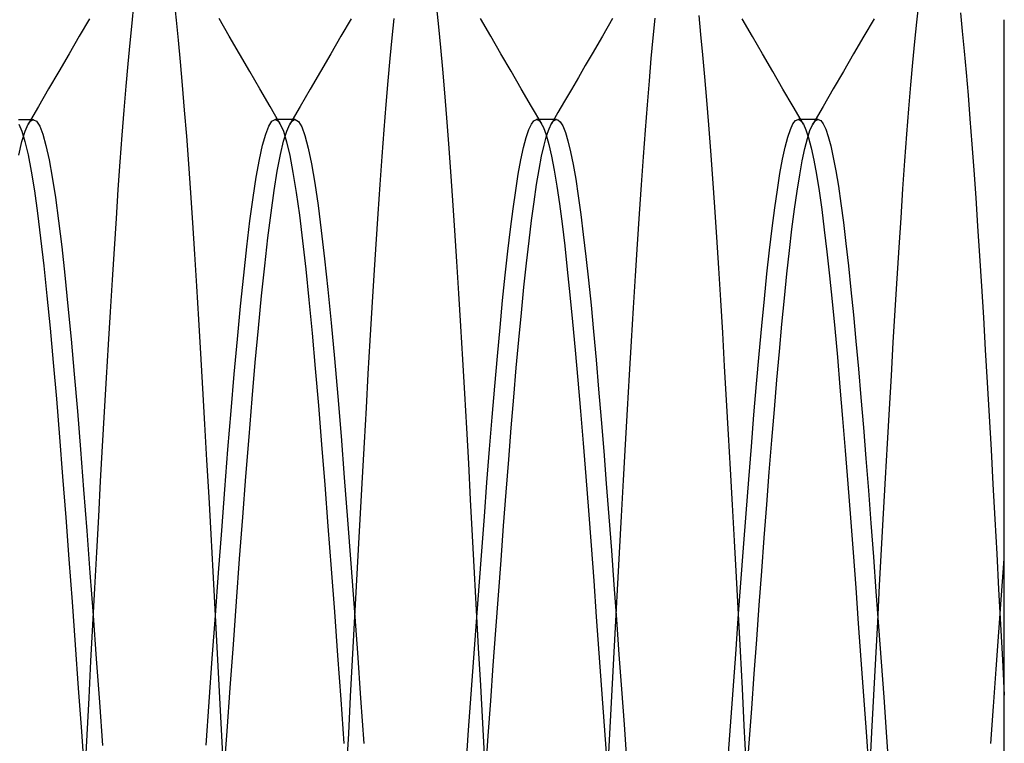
# Model space of a CAD drawing. Header units: millimetres. Extents: x -1 to 50, y 0 to 191.
# Tile 91 of 146: x 4.92 to 6.8, y 148.16 to 149.54. Entities that reach past the tile are written whole.
import ezdxf

# ---------------------------------------------------------------- set-up
doc = ezdxf.new("R2010")
doc.units = ezdxf.units.MM
doc.layers.add('MAIN-2', color=7, linetype='Continuous')

msp = doc.modelspace()

# ---------------------------------------------------------------- linework, layer by layer
at = {"layer": 'MAIN-2'}
for p, q in [((5.1355, 149.5685), (5.1318, 149.5338)), ((5.2175, 149.5399), (5.2136, 149.5754)), ((6.6358, 149.5707), (6.632, 149.5362)), ((5.7191, 149.5268), (5.7153, 149.563)), ((6.2201, 149.5126), (6.2165, 149.5489)), ((6.7161, 149.5538), (6.7197, 149.5185)), ((5.0511, 149.5425), (5.0316, 149.5089)), ((5.1318, 149.5338), (5.128, 149.4964)), ((5.2214, 149.5014), (5.2175, 149.5399)), ((5.3184, 149.509), (5.2989, 149.5426)), ((5.5512, 149.5424), (5.5317, 149.5089)), ((5.6327, 149.5432), (5.629, 149.5062)), ((5.8182, 149.509), (5.7987, 149.5426)), ((6.0511, 149.5426), (6.0317, 149.509)), ((6.1289, 149.5062), (6.1327, 149.5434)), ((6.3184, 149.5087), (6.2989, 149.5423)), ((6.551, 149.5424), (6.5315, 149.5089)), ((6.632, 149.5362), (6.6283, 149.499)), ((6.8, 149.5343), (6.8, 149.5403)), ((6.8, 149.5208), (6.8, 149.5343)), ((5.0316, 149.5089), (5.0121, 149.4754)), ((5.3379, 149.4755), (5.3184, 149.509)), ((5.5317, 149.5089), (5.5123, 149.4753)), ((5.7228, 149.4877), (5.7191, 149.5268)), ((5.8377, 149.4755), (5.8182, 149.509)), ((6.0317, 149.509), (6.0122, 149.4755)), ((6.2238, 149.4736), (6.2201, 149.5126)), ((6.5315, 149.5089), (6.512, 149.4753)), ((6.7197, 149.5185), (6.7234, 149.4804)), ((6.8, 149.4998), (6.8, 149.5208)), ((5.128, 149.4964), (5.1242, 149.4563)), ((5.2253, 149.4599), (5.2214, 149.5014)), ((5.629, 149.5062), (5.6254, 149.4665)), ((6.1252, 149.4663), (6.1289, 149.5062)), ((6.3379, 149.4752), (6.3184, 149.5087)), ((6.6283, 149.499), (6.6245, 149.4589)), ((6.8, 149.472), (6.8, 149.4998)), ((5.0121, 149.4754), (4.9926, 149.4418)), ((5.3574, 149.4419), (5.3379, 149.4755)), ((5.5123, 149.4753), (5.4927, 149.4418)), ((5.7265, 149.4458), (5.7228, 149.4877)), ((5.8572, 149.442), (5.8377, 149.4755)), ((6.0122, 149.4755), (5.999, 149.4528)), ((6.2276, 149.4317), (6.2238, 149.4736)), ((6.3574, 149.4417), (6.3379, 149.4752)), ((6.512, 149.4753), (6.4925, 149.4418)), ((6.7234, 149.4804), (6.7271, 149.4398)), ((6.8, 149.4386), (6.8, 149.472)), ((5.1242, 149.4563), (5.1205, 149.4135)), ((5.2292, 149.4155), (5.2253, 149.4599)), ((5.6254, 149.4665), (5.6217, 149.4239)), ((5.999, 149.4528), (5.9858, 149.4301)), ((6.1215, 149.4236), (6.1252, 149.4663)), ((6.6245, 149.4589), (6.6207, 149.416)), ((4.9926, 149.4418), (4.9731, 149.4083)), ((5.3769, 149.4084), (5.3574, 149.4419)), ((5.4927, 149.4418), (5.4732, 149.4082)), ((5.7303, 149.401), (5.7265, 149.4458)), ((5.8766, 149.4085), (5.8572, 149.442)), ((6.3769, 149.4081), (6.3574, 149.4417)), ((6.4925, 149.4418), (6.473, 149.4083)), ((6.7271, 149.4398), (6.7308, 149.3966)), ((6.8, 149.399), (6.8, 149.4386)), ((5.2331, 149.3681), (5.2292, 149.4155)), ((5.6217, 149.4239), (5.6179, 149.3783)), ((5.9858, 149.4301), (5.9726, 149.4074)), ((6.1177, 149.3781), (6.1215, 149.4236)), ((6.2314, 149.3871), (6.2276, 149.4317)), ((6.6207, 149.416), (6.6169, 149.3702)), ((4.9731, 149.4083), (4.9536, 149.3747)), ((5.1205, 149.4135), (5.1167, 149.3679)), ((5.3964, 149.3748), (5.3769, 149.4084)), ((5.4732, 149.4082), (5.4537, 149.3746)), ((5.7341, 149.3534), (5.7303, 149.401)), ((5.8962, 149.3749), (5.8766, 149.4085)), ((5.9726, 149.4074), (5.9594, 149.3848)), ((6.3964, 149.3746), (6.3769, 149.4081)), ((6.473, 149.4083), (6.4535, 149.3747)), ((6.7308, 149.3966), (6.7344, 149.351)), ((6.8, 149.3524), (6.8, 149.399)), ((5.6179, 149.3783), (5.6141, 149.3301)), ((5.9594, 149.3848), (5.9468, 149.3631)), ((6.114, 149.3298), (6.1177, 149.3781)), ((6.2352, 149.3398), (6.2314, 149.3871)), ((4.9536, 149.3747), (4.934, 149.3411)), ((5.1167, 149.3679), (5.113, 149.3198)), ((5.237, 149.318), (5.2331, 149.3681)), ((5.4159, 149.3412), (5.3964, 149.3748)), ((5.4537, 149.3746), (5.4342, 149.3411)), ((5.9157, 149.3414), (5.8962, 149.3749)), ((5.9468, 149.3631), (5.9342, 149.3414)), ((6.4159, 149.3411), (6.3964, 149.3746)), ((6.4535, 149.3747), (6.434, 149.3412)), ((6.6169, 149.3702), (6.6131, 149.3217)), ((4.9185, 149.3496), (4.9153, 149.3496)), ((4.9158, 149.341), (4.9218, 149.3276)), ((4.9217, 149.3496), (4.9185, 149.3496)), ((4.9249, 149.3496), (4.9217, 149.3496)), ((4.9281, 149.3496), (4.9249, 149.3496)), ((4.928, 149.3276), (4.934, 149.3411)), ((4.9313, 149.3496), (4.9281, 149.3496)), ((4.9344, 149.3496), (4.9313, 149.3496)), ((4.934, 149.3411), (4.9357, 149.3437)), ((4.9376, 149.3496), (4.9344, 149.3496)), ((4.9357, 149.3437), (4.9374, 149.3458)), ((4.9374, 149.3458), (4.939, 149.3475)), ((4.9408, 149.3496), (4.9376, 149.3496)), ((4.939, 149.3475), (4.9407, 149.3487)), ((4.9407, 149.3487), (4.9424, 149.3494)), ((4.944, 149.3496), (4.9408, 149.3496)), ((4.9424, 149.3494), (4.944, 149.3496)), ((4.944, 149.3496), (4.95, 149.3465)), ((4.95, 149.3465), (4.956, 149.3373)), ((5.394, 149.3373), (5.4, 149.3466)), ((5.4, 149.3466), (5.406, 149.3497)), ((5.406, 149.3497), (5.4076, 149.3494)), ((5.4092, 149.3497), (5.406, 149.3497)), ((5.4076, 149.3494), (5.4093, 149.3487)), ((5.4124, 149.3497), (5.4092, 149.3497)), ((5.4093, 149.3487), (5.4109, 149.3475)), ((5.4109, 149.3475), (5.4126, 149.3459)), ((5.4156, 149.3497), (5.4124, 149.3497)), ((5.4126, 149.3459), (5.4142, 149.3438)), ((5.4142, 149.3438), (5.4159, 149.3412)), ((5.4187, 149.3497), (5.4156, 149.3497)), ((5.4159, 149.3412), (5.422, 149.3275)), ((5.4219, 149.3497), (5.4187, 149.3497)), ((5.4251, 149.3497), (5.4219, 149.3497)), ((5.4283, 149.3497), (5.4251, 149.3497)), ((5.4282, 149.3277), (5.4342, 149.341)), ((5.4315, 149.3497), (5.4283, 149.3497)), ((5.4347, 149.3497), (5.4315, 149.3497)), ((5.4342, 149.341), (5.4359, 149.3436)), ((5.4378, 149.3497), (5.4347, 149.3497)), ((5.4359, 149.3436), (5.4375, 149.3458)), ((5.4375, 149.3458), (5.4392, 149.3475)), ((5.441, 149.3497), (5.4378, 149.3497)), ((5.4392, 149.3475), (5.4409, 149.3487)), ((5.4409, 149.3487), (5.4426, 149.3494)), ((5.4442, 149.3497), (5.441, 149.3497)), ((5.4426, 149.3494), (5.4442, 149.3497)), ((5.4442, 149.3497), (5.4505, 149.3463)), ((5.4505, 149.3463), (5.4568, 149.3361)), ((5.7379, 149.3032), (5.7341, 149.3534)), ((5.8909, 149.3306), (5.8959, 149.3412)), ((5.8959, 149.3412), (5.9009, 149.3477)), ((5.9009, 149.3477), (5.9059, 149.3498)), ((5.9059, 149.3498), (5.9073, 149.3496)), ((5.9091, 149.3498), (5.9059, 149.3498)), ((5.9073, 149.3496), (5.9087, 149.3491)), ((5.9087, 149.3491), (5.9101, 149.3483)), ((5.9123, 149.3498), (5.9091, 149.3498)), ((5.9101, 149.3483), (5.9115, 149.3471)), ((5.9115, 149.3471), (5.9129, 149.3456)), ((5.9155, 149.3498), (5.9123, 149.3498)), ((5.9129, 149.3456), (5.9143, 149.3438)), ((5.9143, 149.3438), (5.9193, 149.3344)), ((5.9187, 149.3498), (5.9155, 149.3498)), ((5.9219, 149.3498), (5.9187, 149.3498)), ((5.925, 149.3498), (5.9219, 149.3498)), ((5.9282, 149.3498), (5.925, 149.3498)), ((5.9314, 149.3498), (5.9282, 149.3498)), ((5.9299, 149.3323), (5.9346, 149.3421)), ((5.9346, 149.3498), (5.9314, 149.3498)), ((5.9377, 149.3498), (5.9346, 149.3498)), ((5.9346, 149.3421), (5.9365, 149.3449)), ((5.9365, 149.3449), (5.9384, 149.3471)), ((5.9409, 149.3498), (5.9377, 149.3498)), ((5.9384, 149.3471), (5.9404, 149.3486)), ((5.9404, 149.3486), (5.9423, 149.3495)), ((5.9441, 149.3498), (5.9409, 149.3498)), ((5.9423, 149.3495), (5.9442, 149.3498)), ((5.9442, 149.3498), (5.9462, 149.3494)), ((5.9462, 149.3494), (5.9511, 149.3456)), ((5.9511, 149.3456), (5.9561, 149.3376)), ((6.239, 149.2898), (6.2352, 149.3398)), ((6.391, 149.3307), (6.396, 149.3414)), ((6.396, 149.3414), (6.401, 149.3478)), ((6.401, 149.3478), (6.406, 149.3499)), ((6.406, 149.3499), (6.4076, 149.3497)), ((6.4092, 149.3499), (6.406, 149.3499)), ((6.4076, 149.3497), (6.4093, 149.3489)), ((6.4123, 149.3499), (6.4092, 149.3499)), ((6.4093, 149.3489), (6.4109, 149.3477)), ((6.4109, 149.3477), (6.4126, 149.3461)), ((6.4155, 149.3499), (6.4123, 149.3499)), ((6.4126, 149.3461), (6.4143, 149.3439)), ((6.4143, 149.3439), (6.4159, 149.3412)), ((6.4187, 149.3499), (6.4155, 149.3499)), ((6.4159, 149.3412), (6.4209, 149.3303)), ((6.4219, 149.3499), (6.4187, 149.3499)), ((6.4251, 149.3499), (6.4219, 149.3499)), ((6.4283, 149.3499), (6.4251, 149.3499)), ((6.4315, 149.3499), (6.4283, 149.3499)), ((6.4284, 149.3288), (6.4333, 149.3399)), ((6.4346, 149.3499), (6.4315, 149.3499)), ((6.4333, 149.3399), (6.4351, 149.3429)), ((6.4378, 149.3499), (6.4346, 149.3499)), ((6.4351, 149.3429), (6.4369, 149.3454)), ((6.4369, 149.3454), (6.4387, 149.3474)), ((6.441, 149.3499), (6.4378, 149.3499)), ((6.4387, 149.3474), (6.4406, 149.3488)), ((6.4406, 149.3488), (6.4424, 149.3496)), ((6.4442, 149.3499), (6.441, 149.3499)), ((6.4424, 149.3496), (6.4442, 149.3499)), ((6.4442, 149.3499), (6.449, 149.3479)), ((6.449, 149.3479), (6.4538, 149.3419)), ((6.4538, 149.3419), (6.4586, 149.3318)), ((6.7344, 149.351), (6.738, 149.3031)), ((6.8, 149.2992), (6.8, 149.3524)), ((4.9218, 149.3276), (4.9278, 149.3082)), ((4.922, 149.3079), (4.928, 149.3276)), ((4.956, 149.3373), (4.962, 149.322)), ((4.962, 149.322), (4.968, 149.3006)), ((5.382, 149.3007), (5.388, 149.322)), ((5.388, 149.322), (5.394, 149.3373)), ((5.422, 149.3275), (5.4281, 149.3074)), ((5.4222, 149.3083), (5.4282, 149.3277)), ((5.4568, 149.3361), (5.463, 149.3191)), ((5.6141, 149.3301), (5.6103, 149.2791)), ((5.8859, 149.3156), (5.8909, 149.3306)), ((5.9193, 149.3344), (5.9243, 149.3205)), ((5.9251, 149.3187), (5.9299, 149.3323)), ((5.9561, 149.3376), (5.961, 149.3253)), ((5.961, 149.3253), (5.9659, 149.3089)), ((6.1102, 149.2789), (6.114, 149.3298)), ((6.3861, 149.3159), (6.391, 149.3307)), ((6.4209, 149.3303), (6.4259, 149.3151)), ((6.4236, 149.3137), (6.4284, 149.3288)), ((6.4586, 149.3318), (6.4633, 149.3177)), ((6.6131, 149.3217), (6.6094, 149.2708)), ((4.916, 149.2821), (4.922, 149.3079)), ((4.9278, 149.3082), (4.9338, 149.2827)), ((5.113, 149.3198), (5.1093, 149.2691)), ((5.2409, 149.2652), (5.237, 149.318)), ((5.4162, 149.2828), (5.4222, 149.3083)), ((5.4281, 149.3074), (5.4341, 149.281)), ((5.463, 149.3191), (5.4693, 149.2953)), ((5.7417, 149.2504), (5.7379, 149.3032)), ((5.8809, 149.2964), (5.8859, 149.3156)), ((5.9203, 149.3012), (5.9251, 149.3187)), ((5.9243, 149.3205), (5.9294, 149.3024)), ((5.9294, 149.3024), (5.9344, 149.2799)), ((5.9659, 149.3089), (5.9708, 149.2884)), ((6.3811, 149.297), (6.3861, 149.3159)), ((6.4187, 149.2946), (6.4236, 149.3137)), ((6.4259, 149.3151), (6.4309, 149.2957)), ((6.4633, 149.3177), (6.4681, 149.2995)), ((6.738, 149.3031), (6.7417, 149.2529)), ((4.968, 149.3006), (4.974, 149.2732)), ((5.376, 149.2733), (5.382, 149.3007)), ((5.4693, 149.2953), (5.4756, 149.265)), ((5.8759, 149.2731), (5.8809, 149.2964)), ((5.9155, 149.2798), (5.9203, 149.3012)), ((5.9708, 149.2884), (5.9757, 149.2639)), ((6.2428, 149.2373), (6.239, 149.2898)), ((6.3761, 149.274), (6.3811, 149.297)), ((6.4138, 149.2713), (6.4187, 149.2946)), ((6.4309, 149.2957), (6.4359, 149.2723)), ((6.4681, 149.2995), (6.473, 149.2775)), ((6.8, 149.2425), (6.8, 149.2992)), ((4.9338, 149.2827), (4.9398, 149.2513)), ((4.974, 149.2732), (4.98, 149.2399)), ((5.1093, 149.2691), (5.1056, 149.216)), ((5.2448, 149.21), (5.2409, 149.2652)), ((5.37, 149.24), (5.376, 149.2733)), ((5.4102, 149.2515), (5.4162, 149.2828)), ((5.4341, 149.281), (5.4402, 149.2486)), ((5.4756, 149.265), (5.4818, 149.2284)), ((5.6103, 149.2791), (5.6064, 149.2257)), ((5.8709, 149.2457), (5.8759, 149.2731)), ((5.9106, 149.2545), (5.9155, 149.2798)), ((5.9344, 149.2799), (5.9394, 149.2534)), ((6.1063, 149.2254), (6.1102, 149.2789)), ((6.3711, 149.2469), (6.3761, 149.274)), ((6.4089, 149.2441), (6.4138, 149.2713)), ((6.4359, 149.2723), (6.4409, 149.2448)), ((6.473, 149.2775), (6.4779, 149.2518)), ((6.6094, 149.2708), (6.6056, 149.2176)), ((4.9398, 149.2513), (4.9458, 149.214)), ((5.4042, 149.2143), (5.4102, 149.2515)), ((5.4402, 149.2486), (5.4463, 149.2105)), ((5.7456, 149.1953), (5.7417, 149.2504)), ((5.8659, 149.2143), (5.8709, 149.2457)), ((5.9058, 149.2255), (5.9106, 149.2545)), ((5.9394, 149.2534), (5.9445, 149.2229)), ((5.9757, 149.2639), (5.9806, 149.2358)), ((6.3662, 149.2158), (6.3711, 149.2469)), ((6.4779, 149.2518), (6.4828, 149.2224)), ((6.7417, 149.2529), (6.7453, 149.2006)), ((4.98, 149.2399), (4.986, 149.2008)), ((5.364, 149.201), (5.37, 149.24)), ((5.4818, 149.2284), (5.4881, 149.1859)), ((5.9806, 149.2358), (5.9854, 149.204)), ((6.2466, 149.1823), (6.2428, 149.2373)), ((6.404, 149.2131), (6.4089, 149.2441)), ((6.4409, 149.2448), (6.4459, 149.2134)), ((6.8, 149.1848), (6.8, 149.2425)), ((4.9458, 149.214), (4.9518, 149.1712)), ((5.1056, 149.216), (5.1019, 149.1606)), ((5.2486, 149.1525), (5.2448, 149.21)), ((5.3982, 149.1715), (5.4042, 149.2143)), ((5.4463, 149.2105), (5.4524, 149.1669)), ((5.6064, 149.2257), (5.6025, 149.17)), ((5.861, 149.1792), (5.8659, 149.2143)), ((5.901, 149.1929), (5.9058, 149.2255)), ((5.9445, 149.2229), (5.9495, 149.1886)), ((6.1025, 149.1695), (6.1063, 149.2254)), ((6.3612, 149.181), (6.3662, 149.2158)), ((6.399, 149.1785), (6.404, 149.2131)), ((6.4459, 149.2134), (6.4509, 149.1783)), ((6.4828, 149.2224), (6.4877, 149.1895)), ((6.6056, 149.2176), (6.6019, 149.1624)), ((4.986, 149.2008), (4.992, 149.1563)), ((5.358, 149.1565), (5.364, 149.201)), ((5.7496, 149.1379), (5.7456, 149.1953)), ((5.8962, 149.1571), (5.901, 149.1929)), ((5.9854, 149.204), (5.9903, 149.1687)), ((6.4877, 149.1895), (6.4925, 149.153)), ((6.7453, 149.2006), (6.749, 149.1461)), ((4.9518, 149.1712), (4.9578, 149.1232)), ((5.3922, 149.1236), (5.3982, 149.1715)), ((5.4881, 149.1859), (5.4943, 149.1377)), ((5.856, 149.1405), (5.861, 149.1792)), ((5.9495, 149.1886), (5.9545, 149.1505)), ((6.2504, 149.1252), (6.2466, 149.1823)), ((6.3562, 149.1425), (6.3612, 149.181)), ((6.3941, 149.1405), (6.399, 149.1785)), ((6.4509, 149.1783), (6.4559, 149.1395)), ((6.8, 149.1243), (6.8, 149.1848)), ((4.992, 149.1563), (4.998, 149.1067)), ((5.1019, 149.1606), (5.0982, 149.103)), ((5.2524, 149.0929), (5.2486, 149.1525)), ((5.352, 149.1069), (5.358, 149.1565)), ((5.4524, 149.1669), (5.4585, 149.1179)), ((5.6025, 149.17), (5.5986, 149.1121)), ((5.8914, 149.118), (5.8962, 149.1571)), ((5.9903, 149.1687), (5.9952, 149.1301)), ((6.0987, 149.1115), (6.1025, 149.1695)), ((6.4925, 149.153), (6.4973, 149.1132)), ((6.6019, 149.1624), (6.5982, 149.1053)), ((5.4943, 149.1377), (5.5006, 149.084)), ((5.7535, 149.0787), (5.7496, 149.1379)), ((5.851, 149.0983), (5.856, 149.1405)), ((5.9545, 149.1505), (5.9596, 149.1088)), ((6.3512, 149.1006), (6.3562, 149.1425)), ((6.3892, 149.0994), (6.3941, 149.1405)), ((6.4559, 149.1395), (6.4609, 149.097)), ((6.749, 149.1461), (6.7526, 149.0898)), ((4.9578, 149.1232), (4.9638, 149.0704)), ((5.3862, 149.0707), (5.3922, 149.1236)), ((5.4585, 149.1179), (5.4646, 149.064)), ((5.8866, 149.0755), (5.8914, 149.118)), ((5.9952, 149.1301), (6.0002, 149.0883)), ((6.2542, 149.066), (6.2504, 149.1252)), ((6.8, 149.0578), (6.8, 149.1243)), ((4.998, 149.1067), (5.004, 149.0523)), ((5.0982, 149.103), (5.0945, 149.0436)), ((5.346, 149.0525), (5.352, 149.1069)), ((5.5986, 149.1121), (5.5948, 149.0523)), ((5.846, 149.0528), (5.851, 149.0983)), ((5.9596, 149.1088), (5.9646, 149.0637)), ((6.0948, 149.0515), (6.0987, 149.1115)), ((6.3463, 149.0554), (6.3512, 149.1006)), ((6.3844, 149.0553), (6.3892, 149.0994)), ((6.4609, 149.097), (6.4659, 149.0513)), ((6.4973, 149.1132), (6.502, 149.0703)), ((6.5982, 149.1053), (6.5945, 149.0465)), ((5.2562, 149.0314), (5.2524, 149.0929)), ((5.5006, 149.084), (5.5069, 149.0252)), ((5.7573, 149.0177), (5.7535, 149.0787)), ((6.0002, 149.0883), (6.005, 149.0433)), ((6.7526, 149.0898), (6.7563, 149.0316)), ((4.9638, 149.0704), (4.9698, 149.0129)), ((5.3802, 149.0133), (5.3862, 149.0707)), ((5.4646, 149.064), (5.4706, 149.0052)), ((5.8818, 149.0296), (5.8866, 149.0755)), ((5.9646, 149.0637), (5.9696, 149.0152)), ((6.2579, 149.005), (6.2542, 149.066)), ((6.502, 149.0703), (6.5068, 149.0248)), ((6.8, 148.9852), (6.8, 149.0578)), ((5.004, 149.0523), (5.01, 148.9935)), ((5.0945, 149.0436), (5.0907, 148.9826)), ((5.34, 148.9936), (5.346, 149.0525)), ((5.5948, 149.0523), (5.591, 148.9909)), ((5.841, 149.0041), (5.846, 149.0528)), ((6.005, 149.0433), (6.0099, 148.9954)), ((6.091, 148.9899), (6.0948, 149.0515)), ((6.3413, 149.0071), (6.3463, 149.0554)), ((6.3796, 149.0085), (6.3844, 149.0553)), ((6.4659, 149.0513), (6.4709, 149.0023)), ((6.5945, 149.0465), (6.5908, 148.986)), ((5.2601, 148.9681), (5.2562, 149.0314)), ((5.5069, 149.0252), (5.5131, 148.9614)), ((5.8769, 148.9807), (5.8818, 149.0296)), ((6.5068, 149.0248), (6.5115, 148.9769)), ((6.7563, 149.0316), (6.76, 148.9717)), ((4.9698, 149.0129), (4.9758, 148.9512)), ((5.3742, 148.9515), (5.3802, 149.0133)), ((5.4706, 149.0052), (5.4767, 148.9419)), ((5.7612, 148.9552), (5.7573, 149.0177)), ((5.836, 148.9524), (5.841, 149.0041)), ((5.9696, 149.0152), (5.9747, 148.9637)), ((6.2617, 148.9425), (6.2579, 149.005)), ((6.3363, 148.9558), (6.3413, 149.0071)), ((6.3749, 148.959), (6.3796, 149.0085)), ((6.4709, 149.0023), (6.4759, 148.9504)), ((5.01, 148.9935), (5.016, 148.9304)), ((5.0907, 148.9826), (5.0869, 148.9201)), ((5.334, 148.9306), (5.34, 148.9936)), ((5.591, 148.9909), (5.5872, 148.9281)), ((6.0099, 148.9954), (6.0147, 148.9447)), ((6.0872, 148.9266), (6.091, 148.9899)), ((6.5908, 148.986), (6.5871, 148.9241)), ((6.8, 148.9092), (6.8, 148.9852)), ((5.264, 148.903), (5.2601, 148.9681)), ((5.872, 148.9291), (5.8769, 148.9807)), ((5.9747, 148.9637), (5.9797, 148.9093)), ((6.5115, 148.9769), (6.5163, 148.9267)), ((6.76, 148.9717), (6.7636, 148.9102)), ((4.9758, 148.9512), (4.9818, 148.8855)), ((5.3682, 148.8858), (5.3742, 148.9515)), ((5.5131, 148.9614), (5.5194, 148.8932)), ((5.765, 148.8914), (5.7612, 148.9552)), ((5.831, 148.8979), (5.836, 148.9524)), ((6.0147, 148.9447), (6.0195, 148.8911)), ((6.3313, 148.9017), (6.3363, 148.9558)), ((6.3701, 148.907), (6.3749, 148.959)), ((6.4759, 148.9504), (6.4809, 148.8958)), ((5.016, 148.9304), (5.022, 148.8635)), ((5.3279, 148.8636), (5.334, 148.9306)), ((5.4767, 148.9419), (5.4828, 148.8746)), ((5.5872, 148.9281), (5.5835, 148.864)), ((5.8671, 148.8754), (5.872, 148.9291)), ((6.0834, 148.8621), (6.0872, 148.9266)), ((6.2654, 148.8788), (6.2617, 148.9425)), ((6.5163, 148.9267), (6.5211, 148.8739)), ((5.0869, 148.9201), (5.0831, 148.8564)), ((5.9797, 148.9093), (5.9847, 148.8523)), ((6.3653, 148.8526), (6.3701, 148.907)), ((6.5871, 148.9241), (6.5834, 148.861)), ((6.7636, 148.9102), (6.7673, 148.8474)), ((6.8, 148.8313), (6.8, 148.9092)), ((5.2679, 148.8364), (5.264, 148.903)), ((5.5194, 148.8932), (5.5257, 148.821)), ((5.7687, 148.8263), (5.765, 148.8914)), ((5.826, 148.8408), (5.831, 148.8979)), ((6.0195, 148.8911), (6.0244, 148.835)), ((6.3264, 148.8451), (6.3313, 148.9017)), ((6.4809, 148.8958), (6.4859, 148.8386)), ((4.9818, 148.8855), (4.9878, 148.8161)), ((5.3622, 148.8165), (5.3682, 148.8858)), ((5.4828, 148.8746), (5.4889, 148.8035)), ((5.8623, 148.8194), (5.8671, 148.8754)), ((6.2691, 148.8141), (6.2654, 148.8788)), ((6.5211, 148.8739), (6.5259, 148.8186)), ((5.022, 148.8635), (5.028, 148.793)), ((5.0831, 148.8564), (5.0793, 148.7917)), ((5.3219, 148.7932), (5.3279, 148.8636)), ((5.5835, 148.864), (5.5798, 148.799)), ((5.9847, 148.8523), (5.9898, 148.7929)), ((6.0796, 148.7963), (6.0834, 148.8621)), ((6.3604, 148.7959), (6.3653, 148.8526)), ((6.5834, 148.861), (6.5796, 148.7966)), ((5.2719, 148.7682), (5.2679, 148.8364)), ((5.821, 148.7814), (5.826, 148.8408)), ((6.0244, 148.835), (6.0293, 148.7766)), ((6.3214, 148.7861), (6.3264, 148.8451)), ((6.4859, 148.8386), (6.4909, 148.7791)), ((6.7673, 148.8474), (6.771, 148.7835)), ((6.8, 148.7499), (6.8, 148.8313)), ((4.9878, 148.8161), (4.9938, 148.7434)), ((5.3562, 148.7438), (5.3622, 148.8165)), ((5.5257, 148.821), (5.532, 148.7452)), ((5.7724, 148.7601), (5.7687, 148.8263)), ((5.8575, 148.7611), (5.8623, 148.8194)), ((6.2728, 148.7484), (6.2691, 148.8141)), ((6.5259, 148.8186), (6.5307, 148.7613)), ((5.4889, 148.8035), (5.4949, 148.7293)), ((5.5798, 148.799), (5.5762, 148.7329)), ((6.0758, 148.7293), (6.0796, 148.7963)), ((6.3555, 148.7372), (6.3604, 148.7959)), ((6.5796, 148.7966), (6.5759, 148.7312)), ((5.028, 148.793), (5.034, 148.7193)), ((5.0793, 148.7917), (5.0756, 148.726)), ((5.3159, 148.7195), (5.3219, 148.7932)), ((5.816, 148.7199), (5.821, 148.7814)), ((5.9898, 148.7929), (5.9948, 148.7314)), ((6.0293, 148.7766), (6.0342, 148.7163)), ((6.3164, 148.725), (6.3214, 148.7861)), ((6.4909, 148.7791), (6.4959, 148.7176)), ((6.771, 148.7835), (6.7747, 148.7187)), ((5.2758, 148.6989), (5.2719, 148.7682)), ((5.7761, 148.6927), (5.7724, 148.7601)), ((5.8526, 148.7005), (5.8575, 148.7611)), ((6.5307, 148.7613), (6.5354, 148.7021)), ((4.9938, 148.7434), (4.9998, 148.6679)), ((5.3502, 148.6683), (5.3562, 148.7438)), ((5.532, 148.7452), (5.5382, 148.6664)), ((6.2766, 148.6818), (6.2728, 148.7484)), ((6.3507, 148.6765), (6.3555, 148.7372)), ((6.8, 148.6631), (6.8, 148.7499)), ((5.034, 148.7193), (5.04, 148.643)), ((5.0756, 148.726), (5.0718, 148.6594)), ((5.3099, 148.6432), (5.3159, 148.7195)), ((5.4949, 148.7293), (5.501, 148.6523)), ((5.5762, 148.7329), (5.5725, 148.6659)), ((5.811, 148.6566), (5.816, 148.7199)), ((5.9948, 148.7314), (5.9998, 148.6679)), ((6.0721, 148.6613), (6.0758, 148.7293)), ((6.3114, 148.6621), (6.3164, 148.725)), ((6.5759, 148.7312), (6.5721, 148.6648)), ((6.7747, 148.7187), (6.7783, 148.6531)), ((5.8478, 148.6379), (5.8526, 148.7005)), ((6.0342, 148.7163), (6.0391, 148.6544)), ((6.4959, 148.7176), (6.5009, 148.6542)), ((6.5354, 148.7021), (6.5401, 148.6413)), ((5.2798, 148.6286), (5.2758, 148.6989)), ((5.7798, 148.6242), (5.7761, 148.6927)), ((6.2803, 148.6141), (6.2766, 148.6818)), ((4.9998, 148.6679), (5.0058, 148.59)), ((5.3442, 148.5904), (5.3502, 148.6683)), ((5.5382, 148.6664), (5.5445, 148.5851)), ((5.5725, 148.6659), (5.5688, 148.5978)), ((5.9998, 148.6679), (6.0049, 148.6028)), ((6.3065, 148.5975), (6.3114, 148.6621)), ((6.3458, 148.6143), (6.3507, 148.6765)), ((6.5721, 148.6648), (6.5684, 148.5974)), ((6.8, 148.57), (6.8, 148.6631)), ((5.04, 148.643), (5.046, 148.5644)), ((5.0718, 148.6594), (5.0681, 148.5919)), ((5.3039, 148.5646), (5.3099, 148.6432)), ((5.501, 148.6523), (5.5071, 148.573)), ((5.806, 148.5918), (5.811, 148.6566)), ((6.0391, 148.6544), (6.044, 148.5911)), ((6.0683, 148.5922), (6.0721, 148.6613)), ((6.5009, 148.6542), (6.5059, 148.5891)), ((6.7783, 148.6531), (6.782, 148.5868)), ((5.2836, 148.5578), (5.2798, 148.6286)), ((5.7836, 148.5545), (5.7798, 148.6242)), ((5.8429, 148.5735), (5.8478, 148.6379)), ((6.5401, 148.6413), (6.5449, 148.5788)), ((6.2841, 148.5453), (6.2803, 148.6141)), ((6.3411, 148.5511), (6.3458, 148.6143)), ((5.0058, 148.59), (5.0118, 148.5102)), ((5.0681, 148.5919), (5.0644, 148.5235)), ((5.3382, 148.5106), (5.3442, 148.5904)), ((5.5688, 148.5978), (5.565, 148.5287)), ((5.801, 148.5255), (5.806, 148.5918)), ((6.0049, 148.6028), (6.0099, 148.5362)), ((6.044, 148.5911), (6.0489, 148.5266)), ((6.0645, 148.5222), (6.0683, 148.5922)), ((6.3015, 148.5317), (6.3065, 148.5975)), ((6.5059, 148.5891), (6.5109, 148.5227)), ((6.5684, 148.5974), (6.5647, 148.529)), ((6.782, 148.5868), (6.7856, 148.52)), ((5.5071, 148.573), (5.5132, 148.4919)), ((5.5445, 148.5851), (5.5507, 148.5018)), ((5.8379, 148.5079), (5.8429, 148.5735)), ((6.5449, 148.5788), (6.5497, 148.5145)), ((6.8, 148.4703), (6.8, 148.57)), ((5.046, 148.5644), (5.052, 148.4841)), ((5.2875, 148.4864), (5.2836, 148.5578)), ((5.2979, 148.4843), (5.3039, 148.5646)), ((5.7874, 148.4838), (5.7836, 148.5545)), ((6.3364, 148.4869), (6.3411, 148.5511)), ((6.0099, 148.5362), (6.015, 148.4684)), ((6.2879, 148.4757), (6.2841, 148.5453)), ((6.2965, 148.4647), (6.3015, 148.5317)), ((5.0644, 148.5235), (5.0607, 148.4544)), ((5.565, 148.5287), (5.5612, 148.4588)), ((5.796, 148.4582), (5.801, 148.5255)), ((6.0489, 148.5266), (6.0537, 148.4612)), ((6.0607, 148.4514), (6.0645, 148.5222)), ((6.5109, 148.5227), (6.5159, 148.4552)), ((6.5497, 148.5145), (6.5546, 148.4484)), ((6.5647, 148.529), (6.561, 148.4599)), ((6.7856, 148.52), (6.7892, 148.4528)), ((5.0118, 148.5102), (5.0178, 148.4289)), ((5.3322, 148.4294), (5.3382, 148.5106)), ((5.5507, 148.5018), (5.557, 148.4169)), ((5.833, 148.4413), (5.8379, 148.5079)), ((6.7948, 148.4413), (6.7999, 148.5109)), ((5.052, 148.4841), (5.058, 148.4024)), ((5.2913, 148.4146), (5.2875, 148.4864)), ((5.2919, 148.4026), (5.2979, 148.4843)), ((5.5132, 148.4919), (5.5193, 148.4094)), ((5.7912, 148.4125), (5.7874, 148.4838)), ((6.2917, 148.4053), (6.2879, 148.4757)), ((6.3316, 148.4221), (6.3364, 148.4869)), ((5.5612, 148.4588), (5.5574, 148.3884)), ((5.791, 148.3901), (5.796, 148.4582)), ((6.015, 148.4684), (6.02, 148.3998)), ((6.0537, 148.4612), (6.0585, 148.395)), ((6.2915, 148.3969), (6.2965, 148.4647)), ((6.5159, 148.4552), (6.5209, 148.387)), ((6.561, 148.4599), (6.5573, 148.3903)), ((6.8, 148.3636), (6.8, 148.4703)), ((5.0607, 148.4544), (5.0571, 148.3849)), ((5.828, 148.3742), (5.833, 148.4413)), ((6.0569, 148.38), (6.0607, 148.4514)), ((6.5546, 148.4484), (6.5595, 148.3812)), ((6.7892, 148.4528), (6.7928, 148.3853)), ((6.7896, 148.3708), (6.7948, 148.4413)), ((5.0178, 148.4289), (5.0238, 148.3467)), ((5.3262, 148.3471), (5.3322, 148.4294)), ((6.3269, 148.3567), (6.3316, 148.4221)), ((5.058, 148.4024), (5.064, 148.32)), ((5.2859, 148.3201), (5.2919, 148.4026)), ((5.2951, 148.3423), (5.2913, 148.4146)), ((5.5193, 148.4094), (5.5254, 148.3259)), ((5.557, 148.4169), (5.5632, 148.3309)), ((5.7951, 148.3407), (5.7912, 148.4125)), ((6.02, 148.3998), (6.025, 148.3306)), ((6.2955, 148.3344), (6.2917, 148.4053)), ((5.0571, 148.3849), (5.0534, 148.3151)), ((5.5574, 148.3884), (5.5535, 148.3179)), ((5.786, 148.3214), (5.791, 148.3901)), ((6.0531, 148.3082), (6.0569, 148.38)), ((6.0585, 148.395), (6.0633, 148.3283)), ((6.2866, 148.3286), (6.2915, 148.3969)), ((6.5209, 148.387), (6.5259, 148.3181)), ((6.5573, 148.3903), (6.5536, 148.3203)), ((6.5595, 148.3812), (6.5645, 148.3137)), ((6.7928, 148.3853), (6.7964, 148.3176)), ((5.8231, 148.3067), (5.828, 148.3742)), ((6.7845, 148.2999), (6.7896, 148.3708)), ((6.8, 148.25), (6.8, 148.3636)), ((5.0238, 148.3467), (5.0298, 148.2639)), ((5.2989, 148.2697), (5.2951, 148.3423)), ((5.3202, 148.2643), (5.3262, 148.3471)), ((6.3221, 148.2909), (6.3269, 148.3567)), ((5.5254, 148.3259), (5.5315, 148.2419)), ((5.5632, 148.3309), (5.5695, 148.2444)), ((5.799, 148.2687), (5.7951, 148.3407)), ((6.025, 148.3306), (6.0301, 148.2611)), ((6.0633, 148.3283), (6.0682, 148.2615)), ((6.2816, 148.2599), (6.2866, 148.3286)), ((6.2993, 148.2632), (6.2955, 148.3344)), ((5.0534, 148.3151), (5.0498, 148.245)), ((5.064, 148.32), (5.07, 148.2371)), ((5.2799, 148.2373), (5.2859, 148.3201)), ((5.5535, 148.3179), (5.5497, 148.2475)), ((5.781, 148.2523), (5.786, 148.3214)), ((5.8183, 148.2394), (5.8231, 148.3067)), ((6.0493, 148.2363), (6.0531, 148.3082)), ((6.5259, 148.3181), (6.5309, 148.2491)), ((6.5536, 148.3203), (6.5499, 148.25)), ((6.5645, 148.3137), (6.5694, 148.2465)), ((6.7964, 148.3176), (6.8, 148.25)), ((6.3172, 148.2249), (6.3221, 148.2909)), ((6.7793, 148.2288), (6.7845, 148.2999)), ((5.3027, 148.1971), (5.2989, 148.2697)), ((5.8029, 148.1966), (5.799, 148.2687)), ((5.0298, 148.2639), (5.0358, 148.181)), ((5.3141, 148.1815), (5.3202, 148.2643)), ((5.776, 148.1833), (5.781, 148.2523)), ((6.0301, 148.2611), (6.0351, 148.1915)), ((6.0682, 148.2615), (6.073, 148.1945)), ((6.2766, 148.1911), (6.2816, 148.2599)), ((6.303, 148.1921), (6.2993, 148.2632)), ((6.5309, 148.2491), (6.5359, 148.18)), ((6.5499, 148.25), (6.5462, 148.1795)), ((6.8, 148.1318), (6.8, 148.25)), ((5.0498, 148.245), (5.0461, 148.1748)), ((5.07, 148.2371), (5.076, 148.1543)), ((5.2739, 148.1545), (5.2799, 148.2373)), ((5.5315, 148.2419), (5.5376, 148.158)), ((5.5497, 148.2475), (5.546, 148.177)), ((5.5695, 148.2444), (5.5758, 148.158)), ((5.8135, 148.1727), (5.8183, 148.2394)), ((6.0455, 148.1645), (6.0493, 148.2363)), ((6.5694, 148.2465), (6.5742, 148.1797)), ((6.3124, 148.1588), (6.3172, 148.2249)), ((6.7742, 148.1577), (6.7793, 148.2288)), ((5.3065, 148.1245), (5.3027, 148.1971)), ((5.8068, 148.1245), (5.8029, 148.1966)), ((6.0351, 148.1915), (6.0401, 148.1222)), ((6.073, 148.1945), (6.078, 148.1276)), ((6.3068, 148.1212), (6.303, 148.1921)), ((5.0358, 148.181), (5.0418, 148.0986)), ((5.0461, 148.1748), (5.0423, 148.1044)), ((5.3081, 148.099), (5.3141, 148.1815)), ((5.546, 148.177), (5.5422, 148.1065)), ((5.771, 148.1146), (5.776, 148.1833)), ((5.8087, 148.107), (5.8135, 148.1727)), ((6.2716, 148.1226), (6.2766, 148.1911)), ((6.5359, 148.18), (6.5409, 148.1113)), ((6.5462, 148.1795), (6.5425, 148.1091)), ((6.5742, 148.1797), (6.579, 148.1134)), ((6.0417, 148.0932), (6.0455, 148.1645)), ((6.3076, 148.0928), (6.3124, 148.1588))]:
    msp.add_line(p, q, dxfattribs=at)

doc.saveas('drawing.dxf')
